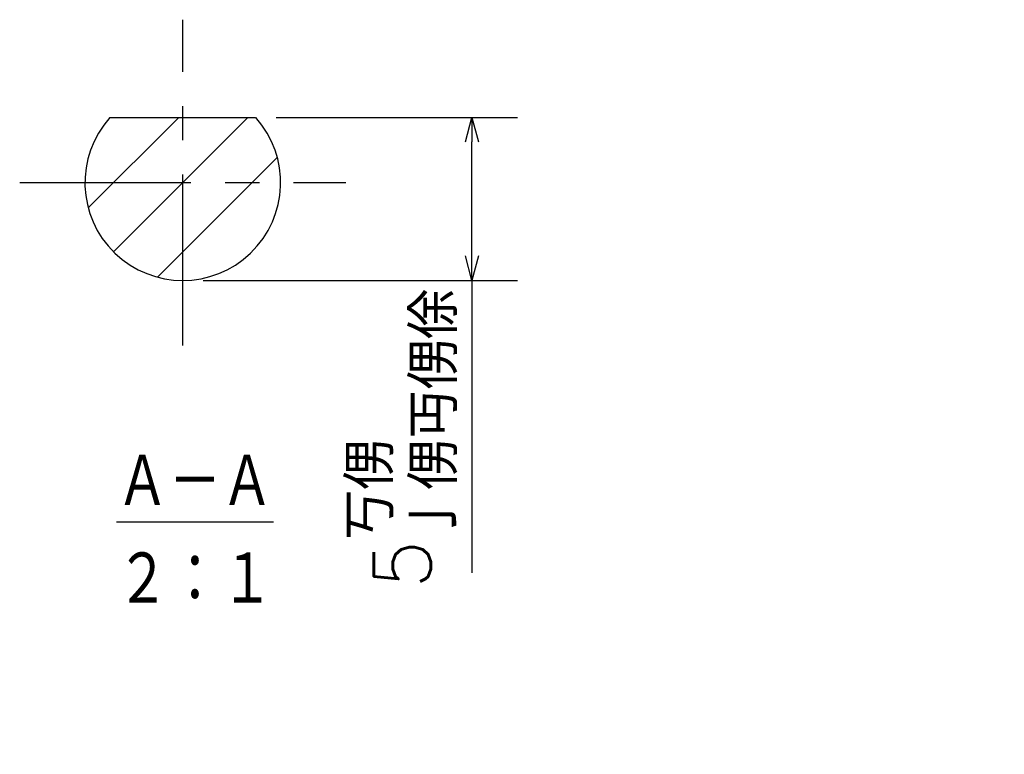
# Model space of a CAD drawing. Header units: millimetres. Extents: x -114 to 706, y -390 to 103.
# Tile 15 of 15: x 632 to 662, y -212 to -190. Entities that reach past the tile are written whole.
import ezdxf

# ---------------------------------------------------------------- set-up
doc = ezdxf.new("R2010")
doc.units = ezdxf.units.MM
doc.header["$LTSCALE"] = 0.165354
doc.linetypes.add('CENTER', pattern=[50.8, 31.75, -6.35, 6.35, -6.35])
doc.layers.add('NoLayerName_001', color=7, linetype='Continuous')
doc.styles.get("Standard").update_dxf_attribs({"font": 'txt', "bigfont": 'extfont2'})
doc.dimstyles.get("Standard").update_dxf_attribs({"dimtxt": 2.5, "dimasz": 2.5, "dimexe": 1.25, "dimexo": 0.625, "dimtad": 1, "dimzin": 0, "dimdsep": 46, "dimtxsty": 'Standard', "dimcen": 2.5, "dimadec": 0, "dimazin": 0, "dimtfac": 0.75, "dimtmove": 0, "dimatfit": 3, "dimfxl": 1, "dimarcsym": 0})

# ---------------------------------------------------------------- blocks, each defined once
blk = doc.blocks.new('_OPEN30')
at = {"color": 0, "linetype": 'ByBlock', "lineweight": -2}
for p, q in [((-1, 0.267949), (0, 0)), ((0, 0), (-1, -0.267949)), ((0, 0), (-1, 0))]:
    blk.add_line(p, q, dxfattribs=at)
blk = doc.blocks.new('*D51')
at = {"layer": 'Defpoints', "color": 0}
for p in [(638.954, -192.676), (645.586, -192.676), (636.718, -197.676)]:
    blk.add_point(p, dxfattribs=at)
at = {"layer": 'NoLayerName_001', "color": 0, "linetype": 'Continuous', "lineweight": 25}
for p, q in [((639.579, -192.676), (646.986, -192.676)), ((645.586, -196.926), (645.586, -193.426)), ((637.343, -197.676), (646.986, -197.676)), ((645.586, -197.676), (645.586, -206.643))]:
    blk.add_line(p, q, dxfattribs=at)
at = {"layer": 'NoLayerName_001', "color": 0, "lineweight": 25, "xscale": 0.75, "yscale": 0.75, "zscale": 0.75}
for p, rotation in [((645.586, -192.676), 90), ((645.586, -197.676), 270)]:
    blk.add_blockref('_OPEN30', p, dxfattribs=dict(at, rotation=rotation))
at = {"layer": 'NoLayerName_001', "color": 0, "lineweight": 25, "insert": (643.453, -202.535), "char_height": 1.75, "attachment_point": 5, "rotation": 90}
blk.add_mtext('\\A1;5{{\\H0.80x;\\A1;\\S丂侽^ 亅侽丏侽俆;}}', dxfattribs=at)

msp = doc.modelspace()

# ---------------------------------------------------------------- hatches: boundary and pattern name
at = {"layer": 'NoLayerName_001', "linetype": 'Continuous', "lineweight": 25}
h = msp.add_hatch(dxfattribs=at)
h.set_pattern_fill('ANSI31', scale=0.4725)
h.set_pattern_definition([(45, (636.718, -194.6763), (-1.0608, 1.0608), [])])
edge = h.paths.add_edge_path()
edge.add_arc((636.718, -194.6763), 3, 138.18969, 401.81031)
edge.add_line((634.4819, -192.6763), (638.954, -192.6763))

# ---------------------------------------------------------------- linework, layer by layer
at = {"layer": 'NoLayerName_001', "color": 8, "linetype": 'CENTER', "lineweight": 25}
for p, q in [((636.718, -199.6763), (636.718, -189.6763)), ((631.718, -194.6763), (641.718, -194.6763))]:
    msp.add_line(p, q, dxfattribs=at)
at = {"layer": 'NoLayerName_001', "color": 7, "linetype": 'Continuous', "lineweight": 25}
msp.add_line((634.4819, -192.6763), (638.954, -192.6763), dxfattribs=at)
msp.add_arc((636.718, -194.6763), 3, 138.18969, 41.81031, dxfattribs=at)

# ---------------------------------------------------------------- texts
at = {"layer": 'NoLayerName_001', "color": 7, "lineweight": 25, "insert": (634.6852, -205.3559), "char_height": 1.75, "attachment_point": 4, "line_spacing_factor": 1.028571}
msp.add_mtext('\\A1;\\W0.8333;\\L\\M+18260\\M+1817C\\M+18260\\l\\P\\M+18251\\M+18146\\M+18250', dxfattribs=at)

# ---------------------------------------------------------------- dimensions: what is measured, and where the dimension line sits
at = {"layer": 'NoLayerName_001', "color": 7, "linetype": 'Continuous', "lineweight": 25}
dim = msp.add_linear_dim(base=(645.5865, -192.6763), p1=(636.718, -197.6763), p2=(638.954, -192.6763), angle=90, dimstyle='Standard', override={"dimtxt": 1.75, "dimasz": 0.75, "dimexe": 1.4, "dimgap": 0.5, "dimdec": 3, "dimzin": 8, "dimpost": '<>{{\\H0.80x;\\A1;\\S丂侽^ 亅侽丏侽俆;}}', "dimblk": 'OPEN30', "dimclrd": 0, "dimclre": 0, "dimclrt": 0, "dimtp": 0, "dimtm": 0, "dimtfac": 0.8, "dimtolj": 1, "dimlwd": 25, "dimlwe": 25}, dxfattribs=at)
dim.commit()
dim.dimension.update_dxf_attribs({"geometry": '*D51', "text_midpoint": (645.5865, -202.5346), "dimtype": 160})

doc.saveas('drawing.dxf')
